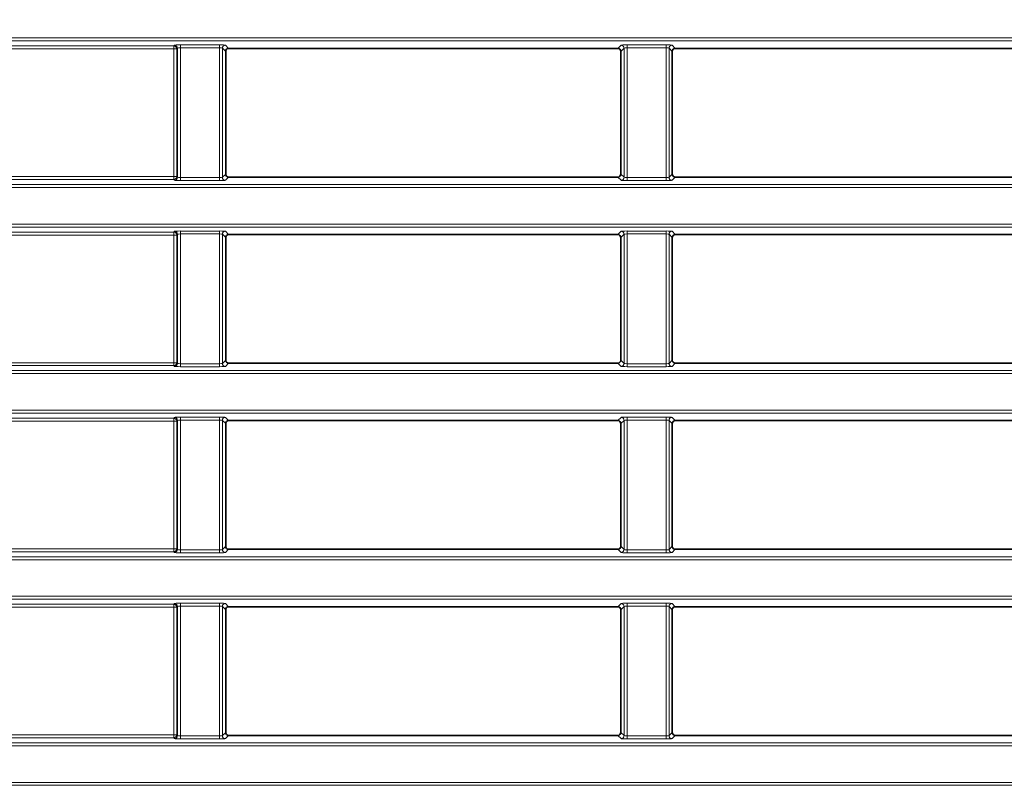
# Model space of a CAD drawing. Header units: millimetres. Extents: x 0 to 1118, y 0 to 864.
# Tile 119 of 172: x 816 to 832, y 361 to 373. Entities that reach past the tile are written whole.
import ezdxf

# ---------------------------------------------------------------- set-up
doc = ezdxf.new("R2010")
doc.units = ezdxf.units.MM
doc.layers.add('ALPHAREV', color=7, linetype='Continuous', lineweight=25)
doc.styles.add('SLDTEXTSTYLE0', font='TXT', dxfattribs={"width": 0.605})
doc.dimstyles.new('SLDDIMSTYLE0', dxfattribs={"dimtxt": 3.175, "dimasz": 4.572, "dimexe": 0, "dimexo": 0.0625, "dimgap": 0.79375, "dimtad": 0, "dimtih": 1, "dimtoh": 1, "dimdec": 1, "dimlfac": 4, "dimrnd": 1e-09, "dimzin": 12, "dimdsep": 46, "dimtxsty": 'SLDTEXTSTYLE0', "dimsah": 1, "dimcen": 0.09, "dimadec": 0, "dimazin": 3, "dimtfac": 1, "dimtofl": 0, "dimtmove": 0, "dimatfit": 3, "dimfxl": 1, "dimfrac": 2, "dimtolj": 1, "dimtzin": 12, "dimarcsym": 0})
doc.dimstyles.new('SLDDIMSTYLE2', dxfattribs={"dimtxt": 0.18, "dimasz": 4.572, "dimexe": 0, "dimexo": 0.0625, "dimgap": 0, "dimtad": 0, "dimtih": 1, "dimtoh": 1, "dimdec": 0, "dimrnd": 1e-09, "dimzin": 0, "dimdsep": 46, "dimtxsty": 'Standard', "dimsah": 1, "dimcen": 0.09, "dimadec": 0, "dimazin": 0, "dimtfac": 4.572, "dimtdec": 0, "dimtofl": 0, "dimtmove": 0, "dimatfit": 3, "dimfxl": 1, "dimfrac": 2, "dimtolj": 1, "dimtzin": 0, "dimarcsym": 0})

# ---------------------------------------------------------------- blocks, each defined once
blk = doc.blocks.new('_D_12')
at = {"layer": 'ALPHAREV'}
for p, q in [((817.763, 388.621), (766.132, 388.621)), ((767.732, 388.621), (767.732, 376.642)), ((770.158, 375.915), (769.066, 375.915)), ((769.066, 375.915), (769.066, 371.042)), ((776.221, 375.915), (777.313, 375.915)), ((777.313, 375.915), (777.313, 371.042)), ((769.066, 371.042), (770.158, 371.042)), ((777.313, 371.042), (776.221, 371.042)), ((767.732, 358.336), (767.732, 370.315)), ((817.763, 358.336), (766.132, 358.336))]:
    blk.add_line(p, q, dxfattribs=at)
for points in [[(767.732, 388.621), (766.97, 384.049), (768.494, 384.049)], [(767.732, 358.336), (768.494, 362.908), (766.97, 362.908)]]:
    blk.add_solid(points, dxfattribs=at)
at = {"layer": 'ALPHAREV', "char_height": 3.175, "attachment_point": 1, "style": 'SLDTEXTSTYLE0'}
for s, insert in [('121.1', (757.061, 375.135)), ('4.8', (770.158, 375.135))]:
    blk.add_mtext(s, dxfattribs=dict(at, insert=insert))

msp = doc.modelspace()

# ---------------------------------------------------------------- linework, layer by layer
at = {"color": 7, "linetype": 'Continuous', "lineweight": 18}
for p, q in [((794.184, 373.172), (983.327, 373.172)), ((983.327, 373.122), (794.184, 373.122)), ((818.441, 373.037), (813.696, 373.037)), ((818.453, 373.05), (818.441, 373.037)), ((818.441, 373.037), (818.441, 372.988)), ((819.208, 373.055), (818.553, 373.055)), ((818.553, 373.055), (818.553, 373.005)), ((819.208, 373.055), (819.208, 373.005)), ((819.363, 372.996), (819.308, 373.05)), ((825.953, 373.05), (825.899, 372.996)), ((826.708, 373.055), (826.053, 373.055)), ((826.053, 373.005), (826.053, 373.055)), ((826.708, 373.005), (826.708, 373.055)), ((826.863, 372.996), (826.808, 373.05)), ((813.696, 372.988), (818.441, 372.988)), ((818.441, 372.988), (818.491, 372.988)), ((818.441, 372.988), (818.441, 370.844)), ((818.491, 372.988), (818.503, 373)), ((818.491, 370.844), (818.491, 372.988)), ((818.503, 373), (818.503, 370.832)), ((818.553, 373.005), (819.208, 373.005)), ((818.553, 370.827), (818.553, 373.005)), ((819.208, 373.005), (819.208, 370.827)), ((819.258, 370.832), (819.258, 373)), ((819.258, 373), (819.313, 372.946)), ((825.949, 372.946), (826.003, 373)), ((826.003, 373), (826.003, 370.832)), ((826.053, 373.005), (826.708, 373.005)), ((826.053, 370.827), (826.053, 373.005)), ((826.708, 373.005), (826.708, 370.827)), ((826.758, 370.832), (826.758, 373)), ((826.758, 373), (826.813, 372.946)), ((819.313, 370.886), (819.258, 370.832)), ((826.003, 370.832), (825.949, 370.886)), ((826.813, 370.886), (826.758, 370.832)), ((794.184, 370.71), (983.327, 370.71)), ((818.441, 370.844), (813.696, 370.844)), ((813.696, 370.795), (818.441, 370.795)), ((818.491, 370.844), (818.441, 370.844)), ((818.441, 370.844), (818.441, 370.795)), ((818.441, 370.795), (818.453, 370.782)), ((818.503, 370.832), (818.491, 370.844)), ((818.553, 370.827), (818.553, 370.777)), ((819.208, 370.827), (818.553, 370.827)), ((818.553, 370.777), (819.208, 370.777)), ((819.208, 370.827), (819.208, 370.777)), ((819.308, 370.782), (819.363, 370.836)), ((825.899, 370.836), (825.953, 370.782)), ((826.053, 370.777), (826.053, 370.827)), ((826.708, 370.827), (826.053, 370.827)), ((826.053, 370.777), (826.708, 370.777)), ((826.708, 370.777), (826.708, 370.827)), ((826.808, 370.782), (826.863, 370.836)), ((983.327, 370.66), (794.184, 370.66)), ((794.184, 370.047), (983.327, 370.047)), ((983.327, 369.997), (794.184, 369.997)), ((818.441, 369.912), (813.696, 369.912)), ((818.453, 369.925), (818.441, 369.912)), ((818.441, 369.912), (818.441, 369.863)), ((818.491, 369.863), (818.503, 369.875)), ((818.503, 369.875), (818.503, 367.707)), ((819.208, 369.93), (818.553, 369.93)), ((818.553, 369.93), (818.553, 369.88)), ((818.553, 369.88), (819.208, 369.88)), ((818.553, 367.702), (818.553, 369.88)), ((819.208, 369.93), (819.208, 369.88)), ((819.208, 369.88), (819.208, 367.702)), ((819.258, 367.707), (819.258, 369.875)), ((819.258, 369.875), (819.313, 369.821)), ((819.363, 369.871), (819.308, 369.925)), ((825.953, 369.925), (825.899, 369.871)), ((825.949, 369.821), (826.003, 369.875)), ((826.003, 369.875), (826.003, 367.707)), ((826.708, 369.93), (826.053, 369.93)), ((826.053, 369.88), (826.053, 369.93)), ((826.053, 369.88), (826.708, 369.88)), ((826.053, 367.702), (826.053, 369.88)), ((826.708, 369.88), (826.708, 369.93)), ((826.708, 369.88), (826.708, 367.702)), ((826.758, 367.707), (826.758, 369.875)), ((826.758, 369.875), (826.813, 369.821)), ((826.863, 369.871), (826.808, 369.925)), ((813.696, 369.863), (818.441, 369.863)), ((818.441, 369.863), (818.491, 369.863)), ((818.441, 369.863), (818.441, 367.719)), ((818.491, 367.719), (818.491, 369.863)), ((819.313, 367.761), (819.258, 367.707)), ((826.003, 367.707), (825.949, 367.761)), ((826.813, 367.761), (826.758, 367.707)), ((794.184, 367.585), (983.327, 367.585)), ((818.441, 367.719), (813.696, 367.719)), ((813.696, 367.67), (818.441, 367.67)), ((818.441, 367.719), (818.441, 367.67)), ((818.491, 367.719), (818.441, 367.719)), ((818.441, 367.67), (818.453, 367.657)), ((818.503, 367.707), (818.491, 367.719)), ((818.553, 367.702), (818.553, 367.652)), ((819.208, 367.702), (818.553, 367.702)), ((818.553, 367.652), (819.208, 367.652)), ((819.208, 367.702), (819.208, 367.652)), ((819.308, 367.657), (819.363, 367.711)), ((825.899, 367.711), (825.953, 367.657)), ((826.053, 367.652), (826.053, 367.702)), ((826.708, 367.702), (826.053, 367.702)), ((826.053, 367.652), (826.708, 367.652)), ((826.708, 367.652), (826.708, 367.702)), ((826.808, 367.657), (826.863, 367.711)), ((983.327, 367.535), (794.184, 367.535)), ((794.184, 366.922), (983.327, 366.922)), ((983.327, 366.872), (794.184, 366.872)), ((818.441, 366.787), (813.696, 366.787)), ((813.696, 366.738), (818.441, 366.738)), ((818.453, 366.8), (818.441, 366.787)), ((818.441, 366.787), (818.441, 366.738)), ((818.441, 366.738), (818.491, 366.738)), ((818.441, 366.738), (818.441, 364.594)), ((818.491, 366.738), (818.503, 366.75)), ((818.491, 364.594), (818.491, 366.738)), ((818.503, 366.75), (818.503, 364.582)), ((819.208, 366.805), (818.553, 366.805)), ((818.553, 366.805), (818.553, 366.755)), ((818.553, 366.755), (819.208, 366.755)), ((818.553, 364.577), (818.553, 366.755)), ((819.208, 366.805), (819.208, 366.755)), ((819.208, 366.755), (819.208, 364.577)), ((819.258, 364.582), (819.258, 366.75)), ((819.258, 366.75), (819.313, 366.696)), ((819.363, 366.746), (819.308, 366.8)), ((825.953, 366.8), (825.899, 366.746)), ((825.949, 366.696), (826.003, 366.75)), ((826.003, 366.75), (826.003, 364.582)), ((826.708, 366.805), (826.053, 366.805)), ((826.053, 366.755), (826.053, 366.805)), ((826.053, 366.755), (826.708, 366.755)), ((826.053, 364.577), (826.053, 366.755)), ((826.708, 366.755), (826.708, 366.805)), ((826.708, 366.755), (826.708, 364.577)), ((826.758, 364.582), (826.758, 366.75)), ((826.758, 366.75), (826.813, 366.696)), ((826.863, 366.746), (826.808, 366.8)), ((818.441, 364.594), (813.696, 364.594)), ((818.491, 364.594), (818.441, 364.594)), ((818.441, 364.594), (818.441, 364.545)), ((818.503, 364.582), (818.491, 364.594)), ((819.313, 364.636), (819.258, 364.582)), ((819.308, 364.532), (819.363, 364.586)), ((825.899, 364.586), (825.953, 364.532)), ((826.003, 364.582), (825.949, 364.636)), ((826.813, 364.636), (826.758, 364.582)), ((826.808, 364.532), (826.863, 364.586)), ((794.184, 364.46), (983.327, 364.46)), ((813.696, 364.545), (818.441, 364.545)), ((818.441, 364.545), (818.453, 364.532)), ((818.553, 364.577), (818.553, 364.527)), ((819.208, 364.577), (818.553, 364.577)), ((818.553, 364.527), (819.208, 364.527)), ((819.208, 364.577), (819.208, 364.527)), ((826.053, 364.527), (826.053, 364.577)), ((826.708, 364.577), (826.053, 364.577)), ((826.053, 364.527), (826.708, 364.527)), ((826.708, 364.527), (826.708, 364.577)), ((983.327, 364.41), (794.184, 364.41)), ((794.184, 363.797), (983.327, 363.797)), ((983.327, 363.747), (794.184, 363.747)), ((818.441, 363.662), (813.696, 363.662)), ((813.696, 363.613), (818.441, 363.613)), ((818.453, 363.675), (818.441, 363.662)), ((818.441, 363.662), (818.441, 363.613)), ((818.441, 363.613), (818.491, 363.613)), ((818.441, 363.613), (818.441, 361.469)), ((818.491, 363.613), (818.503, 363.625)), ((818.491, 361.469), (818.491, 363.613)), ((818.503, 363.625), (818.503, 361.457)), ((819.208, 363.68), (818.553, 363.68)), ((818.553, 363.68), (818.553, 363.63)), ((818.553, 363.63), (819.208, 363.63)), ((818.553, 361.452), (818.553, 363.63)), ((819.208, 363.68), (819.208, 363.63)), ((819.208, 363.63), (819.208, 361.452)), ((819.258, 361.457), (819.258, 363.625)), ((819.258, 363.625), (819.313, 363.571)), ((819.363, 363.621), (819.308, 363.675)), ((825.953, 363.675), (825.899, 363.621)), ((825.949, 363.571), (826.003, 363.625)), ((826.003, 363.625), (826.003, 361.457)), ((826.708, 363.68), (826.053, 363.68)), ((826.053, 363.63), (826.053, 363.68)), ((826.053, 363.63), (826.708, 363.63)), ((826.053, 361.452), (826.053, 363.63)), ((826.708, 363.63), (826.708, 363.68)), ((826.708, 363.63), (826.708, 361.452)), ((826.758, 361.457), (826.758, 363.625)), ((826.758, 363.625), (826.813, 363.571)), ((826.863, 363.621), (826.808, 363.675)), ((818.441, 361.469), (813.696, 361.469)), ((818.491, 361.469), (818.441, 361.469)), ((818.441, 361.469), (818.441, 361.42)), ((818.503, 361.457), (818.491, 361.469)), ((818.553, 361.452), (818.553, 361.402)), ((819.208, 361.452), (818.553, 361.452)), ((819.208, 361.452), (819.208, 361.402)), ((819.313, 361.511), (819.258, 361.457)), ((819.308, 361.407), (819.363, 361.461)), ((825.899, 361.461), (825.953, 361.407)), ((826.003, 361.457), (825.949, 361.511)), ((826.053, 361.402), (826.053, 361.452)), ((826.708, 361.452), (826.053, 361.452)), ((826.708, 361.402), (826.708, 361.452)), ((826.813, 361.511), (826.758, 361.457)), ((826.808, 361.407), (826.863, 361.461)), ((794.184, 361.335), (983.327, 361.335)), ((983.327, 361.285), (794.184, 361.285)), ((813.696, 361.42), (818.441, 361.42)), ((818.441, 361.42), (818.453, 361.407)), ((818.553, 361.402), (819.208, 361.402)), ((826.053, 361.402), (826.708, 361.402)), ((794.184, 360.672), (983.327, 360.672)), ((983.327, 360.622), (794.184, 360.622))]:
    msp.add_line(p, q, dxfattribs=at)
at = {"color": 7, "linetype": 'Continuous', "lineweight": 35}
for p, q in [((819.313, 370.886), (819.313, 372.946)), ((825.899, 372.996), (819.363, 372.996)), ((825.949, 372.946), (825.949, 370.886)), ((826.813, 370.886), (826.813, 372.946)), ((833.399, 372.996), (826.863, 372.996)), ((825.899, 370.836), (819.363, 370.836)), ((833.399, 370.836), (826.863, 370.836)), ((819.313, 367.761), (819.313, 369.821)), ((825.899, 369.871), (819.363, 369.871)), ((825.949, 369.821), (825.949, 367.761)), ((826.813, 367.761), (826.813, 369.821)), ((833.399, 369.871), (826.863, 369.871)), ((825.899, 367.711), (819.363, 367.711)), ((833.399, 367.711), (826.863, 367.711)), ((825.899, 366.746), (819.363, 366.746)), ((833.399, 366.746), (826.863, 366.746)), ((819.313, 364.636), (819.313, 366.696)), ((825.949, 366.696), (825.949, 364.636)), ((826.813, 364.636), (826.813, 366.696)), ((825.899, 364.586), (819.363, 364.586)), ((833.399, 364.586), (826.863, 364.586)), ((825.899, 363.621), (819.363, 363.621)), ((833.399, 363.621), (826.863, 363.621)), ((819.313, 361.511), (819.313, 363.571)), ((825.949, 363.571), (825.949, 361.511)), ((826.813, 361.511), (826.813, 363.571)), ((825.899, 361.461), (819.363, 361.461)), ((833.399, 361.461), (826.863, 361.461))]:
    msp.add_line(p, q, dxfattribs=at)
at = {"color": 7, "linetype": 'Continuous', "lineweight": 18}
for centre, start, end in [((818.441, 372.987), 0.1836, 89.8164), ((818.453, 373), 0.1836, 89.8164), ((819.308, 373), 90.1836, 179.8164), ((825.953, 373), 0.1836, 89.8164), ((826.808, 373), 90.1836, 179.8164), ((818.441, 370.845), 270.1836, 359.8164), ((818.453, 370.832), 270.1836, 359.8164), ((819.308, 370.832), 180.1836, 269.8164), ((825.953, 370.832), 270.1836, 359.8164), ((826.808, 370.832), 180.1836, 269.8164), ((818.441, 369.862), 0.1836, 89.8164), ((818.453, 369.875), 0.1836, 89.8164), ((819.308, 369.875), 90.1836, 179.8164), ((825.953, 369.875), 0.1836, 89.8164), ((826.808, 369.875), 90.1836, 179.8164), ((818.441, 367.72), 270.1836, 359.8164), ((818.453, 367.707), 270.1836, 359.8164), ((819.308, 367.707), 180.1836, 269.8164), ((825.953, 367.707), 270.1836, 359.8164), ((826.808, 367.707), 180.1836, 269.8164), ((818.441, 366.737), 0.1836, 89.8164), ((818.453, 366.75), 0.1836, 89.8164), ((819.308, 366.75), 90.1836, 179.8164), ((825.953, 366.75), 0.1836, 89.8164), ((826.808, 366.75), 90.1836, 179.8164), ((818.441, 364.595), 270.1836, 359.8164), ((818.453, 364.582), 270.1836, 359.8164), ((819.308, 364.582), 180.1836, 269.8164), ((825.953, 364.582), 270.1836, 359.8164), ((826.808, 364.582), 180.1836, 269.8164), ((818.441, 363.612), 0.1836, 89.8164), ((818.453, 363.625), 0.1836, 89.8164), ((819.308, 363.625), 90.1836, 179.8164), ((825.953, 363.625), 0.1836, 89.8164), ((826.808, 363.625), 90.1836, 179.8164), ((818.441, 361.47), 270.1836, 359.8164), ((818.453, 361.457), 270.1836, 359.8164), ((819.308, 361.457), 180.1836, 269.8164), ((825.953, 361.457), 270.1836, 359.8164), ((826.808, 361.457), 180.1836, 269.8164)]:
    msp.add_arc(centre, 0.0501, start, end, dxfattribs=at)
for centre, major_axis, ratio, start_param, end_param in [((818.553, 373.05), (0.1, 0), 0.052408, 1.570796, 3.089233), ((819.208, 373.05), (0.1, 0), 0.052408, 0.05236, 1.570796), ((826.053, 373.05), (0.1, 0), 0.052408, 1.570796, 3.089233), ((826.708, 373.05), (0.1, 0), 0.052408, 0.05236, 1.570796), ((818.553, 373), (0.05, 0), 0.104816, 1.570796, 3.089233), ((819.208, 373), (0.05, 0), 0.104816, 0.05236, 1.570796), ((826.053, 373), (0.05, 0), 0.104816, 1.570796, 3.089233), ((826.708, 373), (0.05, 0), 0.104816, 0.05236, 1.570796), ((818.553, 370.782), (0.1, 0), 0.052408, 3.193953, 4.712389), ((818.553, 370.832), (0.05, 0), 0.104816, 3.193953, 4.712389), ((819.208, 370.832), (0.05, 0), 0.104816, 4.712389, 6.230825), ((819.208, 370.782), (0.1, 0), 0.052408, 4.712389, 6.230825), ((826.053, 370.782), (0.1, 0), 0.052408, 3.193953, 4.712389), ((826.053, 370.832), (0.05, 0), 0.104816, 3.193953, 4.712389), ((826.708, 370.832), (0.05, 0), 0.104816, 4.712389, 6.230825), ((826.708, 370.782), (0.1, 0), 0.052408, 4.712389, 6.230825), ((818.553, 369.925), (0.1, 0), 0.052408, 1.570796, 3.089233), ((818.553, 369.875), (0.05, 0), 0.104816, 1.570796, 3.089233), ((819.208, 369.925), (0.1, 0), 0.052408, 0.05236, 1.570796), ((819.208, 369.875), (0.05, 0), 0.104816, 0.05236, 1.570796), ((826.053, 369.925), (0.1, 0), 0.052408, 1.570796, 3.089233), ((826.053, 369.875), (0.05, 0), 0.104816, 1.570796, 3.089233), ((826.708, 369.925), (0.1, 0), 0.052408, 0.05236, 1.570796), ((826.708, 369.875), (0.05, 0), 0.104816, 0.05236, 1.570796), ((818.553, 367.657), (0.1, 0), 0.052408, 3.193953, 4.712389), ((818.553, 367.707), (0.05, 0), 0.104816, 3.193953, 4.712389), ((819.208, 367.707), (0.05, 0), 0.104816, 4.712389, 6.230825), ((819.208, 367.657), (0.1, 0), 0.052408, 4.712389, 6.230825), ((826.053, 367.657), (0.1, 0), 0.052408, 3.193953, 4.712389), ((826.053, 367.707), (0.05, 0), 0.104816, 3.193953, 4.712389), ((826.708, 367.707), (0.05, 0), 0.104816, 4.712389, 6.230825), ((826.708, 367.657), (0.1, 0), 0.052408, 4.712389, 6.230825), ((818.553, 366.8), (0.1, 0), 0.052408, 1.570796, 3.089233), ((818.553, 366.75), (0.05, 0), 0.104816, 1.570796, 3.089233), ((819.208, 366.8), (0.1, 0), 0.052408, 0.05236, 1.570796), ((819.208, 366.75), (0.05, 0), 0.104816, 0.05236, 1.570796), ((826.053, 366.8), (0.1, 0), 0.052408, 1.570796, 3.089233), ((826.053, 366.75), (0.05, 0), 0.104816, 1.570796, 3.089233), ((826.708, 366.8), (0.1, 0), 0.052408, 0.05236, 1.570796), ((826.708, 366.75), (0.05, 0), 0.104816, 0.05236, 1.570796), ((818.553, 364.582), (0.05, 0), 0.104816, 3.193953, 4.712389), ((819.208, 364.582), (0.05, 0), 0.104816, 4.712389, 6.230825), ((826.053, 364.582), (0.05, 0), 0.104816, 3.193953, 4.712389), ((826.708, 364.582), (0.05, 0), 0.104816, 4.712389, 6.230825), ((818.553, 364.532), (0.1, 0), 0.052408, 3.193953, 4.712389), ((819.208, 364.532), (0.1, 0), 0.052408, 4.712389, 6.230825), ((826.053, 364.532), (0.1, 0), 0.052408, 3.193953, 4.712389), ((826.708, 364.532), (0.1, 0), 0.052408, 4.712389, 6.230825), ((818.553, 363.675), (0.1, 0), 0.052408, 1.570796, 3.089233), ((818.553, 363.625), (0.05, 0), 0.104816, 1.570796, 3.089233), ((819.208, 363.675), (0.1, 0), 0.052408, 0.05236, 1.570796), ((819.208, 363.625), (0.05, 0), 0.104816, 0.05236, 1.570796), ((826.053, 363.675), (0.1, 0), 0.052408, 1.570796, 3.089233), ((826.053, 363.625), (0.05, 0), 0.104816, 1.570796, 3.089233), ((826.708, 363.675), (0.1, 0), 0.052408, 0.05236, 1.570796), ((826.708, 363.625), (0.05, 0), 0.104816, 0.05236, 1.570796), ((818.553, 361.457), (0.05, 0), 0.104816, 3.193953, 4.712389), ((819.208, 361.457), (0.05, 0), 0.104816, 4.712389, 6.230825), ((826.053, 361.457), (0.05, 0), 0.104816, 3.193953, 4.712389), ((826.708, 361.457), (0.05, 0), 0.104816, 4.712389, 6.230825), ((818.553, 361.407), (0.1, 0), 0.052408, 3.193953, 4.712389), ((819.208, 361.407), (0.1, 0), 0.052408, 4.712389, 6.230825), ((826.053, 361.407), (0.1, 0), 0.052408, 3.193953, 4.712389), ((826.708, 361.407), (0.1, 0), 0.052408, 4.712389, 6.230825)]:
    msp.add_ellipse(centre, major_axis=major_axis, ratio=ratio, start_param=start_param, end_param=end_param, dxfattribs=at)
at = {"color": 7, "linetype": 'Continuous', "lineweight": 35}
for centre, major_axis, start_param, end_param in [((819.363, 372.946), (-0.0355, 0.0355), 5.499157, 7.067214), ((825.899, 372.946), (-0.0355, -0.0355), 2.357564, 3.925621), ((826.863, 372.946), (-0.0355, 0.0355), 5.499157, 7.067214), ((819.363, 370.886), (-0.0355, -0.0355), 5.499157, 7.067214), ((825.899, 370.886), (-0.0355, 0.0355), 2.357564, 3.925621), ((826.863, 370.886), (-0.0355, -0.0355), 5.499157, 7.067214), ((819.363, 369.821), (-0.0355, 0.0355), 5.499157, 7.067214), ((825.899, 369.821), (-0.0355, -0.0355), 2.357564, 3.925621), ((826.863, 369.821), (-0.0355, 0.0355), 5.499157, 7.067214), ((819.363, 367.761), (-0.0355, -0.0355), 5.499157, 7.067214), ((825.899, 367.761), (-0.0355, 0.0355), 2.357564, 3.925621), ((826.863, 367.761), (-0.0355, -0.0355), 5.499157, 7.067214), ((819.363, 366.696), (-0.0355, 0.0355), 5.499157, 7.067214), ((825.899, 366.696), (-0.0355, -0.0355), 2.357564, 3.925621), ((826.863, 366.696), (-0.0355, 0.0355), 5.499157, 7.067214), ((819.363, 364.636), (-0.0355, -0.0355), 5.499157, 7.067214), ((825.899, 364.636), (-0.0355, 0.0355), 2.357564, 3.925621), ((826.863, 364.636), (-0.0355, -0.0355), 5.499157, 7.067214), ((819.363, 363.571), (-0.0355, 0.0355), 5.499157, 7.067214), ((825.899, 363.571), (-0.0355, -0.0355), 2.357564, 3.925621), ((826.863, 363.571), (-0.0355, 0.0355), 5.499157, 7.067214), ((819.363, 361.511), (-0.0355, -0.0355), 5.499157, 7.067214), ((825.899, 361.511), (-0.0355, 0.0355), 2.357564, 3.925621), ((826.863, 361.511), (-0.0355, -0.0355), 5.499157, 7.067214)]:
    msp.add_ellipse(centre, major_axis=major_axis, ratio=0.997265, start_param=start_param, end_param=end_param, dxfattribs=at)

# ---------------------------------------------------------------- dimensions: what is measured, and where the dimension line sits
at = {"layer": 'ALPHAREV'}
dim = msp.add_linear_dim(base=(767.732, 358.336), p1=(819.363, 388.621), p2=(819.363, 358.336), angle=90, dimstyle='SLDDIMSTYLE0', dxfattribs=at)
dim.commit()
dim.dimension.update_dxf_attribs({"geometry": '_D_12', "text_midpoint": (767.732, 373.478), "dimtype": 160})

# ---------------------------------------------------------------- leaders
for points in [[(880.817, 373.172), (823.764, 278.557)], [(834.208, 371.785), (823.764, 278.557)]]:
    msp.add_leader(points, dimstyle='SLDDIMSTYLE2', dxfattribs=at)

doc.saveas('drawing.dxf')
